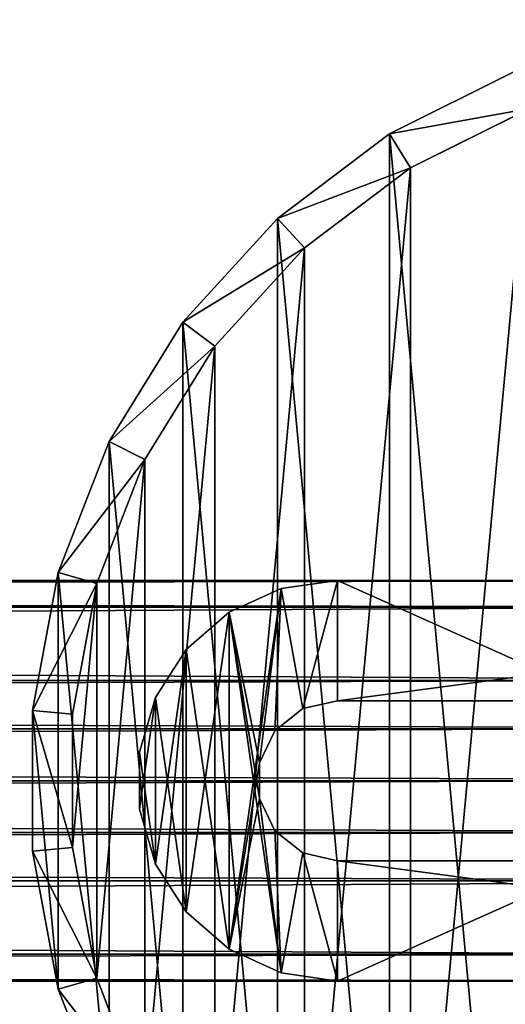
# Model space of a CAD drawing. Extents: x 1 to 133, y -12 to 0.
# Tile 250 of 256: x 130.982 to 131.589, y -6.24 to -5.011. Entities that reach past the tile are written whole.
import ezdxf

# ---------------------------------------------------------------- set-up
doc = ezdxf.new("R2010")
doc.units = 0
doc.header["$LTSCALE"] = 2.54
doc.layers.get('0').update_dxf_attribs({"color": 13, "linetype": 'CONTINUOUS'})

# ---------------------------------------------------------------- blocks, each defined once
blk = doc.blocks.new('SLING_IV_-_Z_O_ENIE16_06_B')
at = {"color": 0}
for p, q in [((131.6009, -5.075, 131.6951), (131.4439, -5.1531, 131.6951)), ((131.6009, -5.075, 131.6951), (131.4439, -5.1531, 131.6951)), ((131.4702, -5.1956, 129.2951), (131.6189, -5.1216, 129.2951)), ((131.4702, -5.1956, 129.2951), (131.6189, -5.1216, 129.2951)), ((131.4439, -5.1531, 131.6951), (131.304, -5.2588, 131.6951)), ((131.4439, -5.1531, 131.6951), (131.304, -5.2588, 131.6951)), ((131.4702, -5.1956, 129.2951), (131.4439, -5.1531, 131.6951)), ((131.4702, -5.1956, 129.2951), (131.4439, -5.1531, 131.6951)), ((131.3377, -5.2957, 129.2951), (131.4702, -5.1956, 129.2951)), ((131.3377, -5.2957, 129.2951), (131.4702, -5.1956, 129.2951)), ((131.304, -5.2588, 131.6951), (131.1859, -5.3883, 131.6951)), ((131.304, -5.2588, 131.6951), (131.1859, -5.3883, 131.6951)), ((131.3377, -5.2957, 129.2951), (131.304, -5.2588, 131.6951)), ((131.3377, -5.2957, 129.2951), (131.304, -5.2588, 131.6951)), ((131.2258, -5.4184, 129.2951), (131.3377, -5.2957, 129.2951)), ((131.2258, -5.4184, 129.2951), (131.3377, -5.2957, 129.2951)), ((131.1859, -5.3883, 131.6951), (131.0936, -5.5374, 131.6951)), ((131.1859, -5.3883, 131.6951), (131.0936, -5.5374, 131.6951)), ((131.2258, -5.4184, 129.2951), (131.1859, -5.3883, 131.6951)), ((131.2258, -5.4184, 129.2951), (131.1859, -5.3883, 131.6951)), ((131.1384, -5.5597, 129.2951), (131.2258, -5.4184, 129.2951)), ((131.1384, -5.5597, 129.2951), (131.2258, -5.4184, 129.2951)), ((131.0936, -5.5374, 131.6951), (131.0303, -5.7008, 131.6951)), ((131.0936, -5.5374, 131.6951), (131.0303, -5.7008, 131.6951)), ((131.1384, -5.5597, 129.2951), (131.0936, -5.5374, 131.6951)), ((131.1384, -5.5597, 129.2951), (131.0936, -5.5374, 131.6951)), ((131.0784, -5.7145, 129.2951), (131.1384, -5.5597, 129.2951)), ((131.0784, -5.7145, 129.2951), (131.1384, -5.5597, 129.2951)), ((131.0303, -5.7008, 131.6951), (130.9981, -5.8732, 131.6951)), ((131.0303, -5.7008, 131.6951), (130.9981, -5.8732, 131.6951)), ((131.0784, -5.7145, 129.2951), (131.0303, -5.7008, 131.6951)), ((131.0784, -5.7145, 129.2951), (131.0303, -5.7008, 131.6951)), ((115.9109, -5.7108, 14.7056), (131.944, -5.7108, 129.2386)), ((115.9109, -5.7108, 14.7056), (131.944, -5.7108, 129.2386)), ((131.0479, -5.8778, 129.2951), (131.0784, -5.7145, 129.2951)), ((131.0479, -5.8778, 129.2951), (131.0784, -5.7145, 129.2951)), ((131.3085, -5.7209, 130.7398), (131.379, -5.7108, 130.7398)), ((131.379, -5.7108, 130.3599), (131.3085, -5.7209, 130.3599)), ((131.379, -5.7108, 130.3599), (131.3085, -5.7209, 130.3599)), ((131.3085, -5.7209, 130.7398), (131.379, -5.7108, 130.7398)), ((131.379, -5.7108, 130.7398), (131.379, -5.7108, 130.3599)), ((132.509, -5.7108, 130.3599), (131.379, -5.7108, 130.3599)), ((131.379, -5.7108, 130.7398), (131.379, -5.7108, 130.3599)), ((131.379, -5.7108, 130.7398), (132.509, -5.7108, 130.7398)), ((132.509, -5.7108, 130.3599), (131.379, -5.7108, 130.3599)), ((131.379, -5.7108, 130.7398), (132.509, -5.7108, 130.7398)), ((131.2438, -5.7505, 130.7398), (131.3085, -5.7209, 130.7398)), ((131.3085, -5.7209, 130.3599), (131.2438, -5.7505, 130.3599)), ((131.3085, -5.7209, 130.3599), (131.2438, -5.7505, 130.3599)), ((131.2438, -5.7505, 130.7398), (131.3085, -5.7209, 130.7398)), ((131.3085, -5.7209, 130.7398), (131.3085, -5.7209, 130.3599)), ((131.3085, -5.7209, 130.7398), (131.3085, -5.7209, 130.3599)), ((115.7859, -5.7443, 14.7143), (131.819, -5.7443, 129.2473)), ((115.7859, -5.7443, 14.7143), (131.819, -5.7443, 129.2473)), ((116.0359, -5.7443, 14.6969), (132.069, -5.7443, 129.2299)), ((116.0359, -5.7443, 14.6969), (132.069, -5.7443, 129.2299)), ((131.19, -5.7971, 130.7398), (131.2438, -5.7505, 130.7398)), ((131.2438, -5.7505, 130.3599), (131.19, -5.7971, 130.3599)), ((131.2438, -5.7505, 130.3599), (131.19, -5.7971, 130.3599)), ((131.19, -5.7971, 130.7398), (131.2438, -5.7505, 130.7398)), ((131.2438, -5.7505, 130.7398), (131.2438, -5.7505, 130.3599)), ((131.2438, -5.7505, 130.7398), (131.2438, -5.7505, 130.3599)), ((131.1516, -5.857, 130.7398), (131.19, -5.7971, 130.7398)), ((131.19, -5.7971, 130.3599), (131.1516, -5.857, 130.3599)), ((131.19, -5.7971, 130.3599), (131.1516, -5.857, 130.3599)), ((131.1516, -5.857, 130.7398), (131.19, -5.7971, 130.7398)), ((131.19, -5.7971, 130.7398), (131.19, -5.7971, 130.3599)), ((131.19, -5.7971, 130.7398), (131.19, -5.7971, 130.3599)), ((115.6944, -5.8358, 14.7207), (131.7275, -5.8358, 129.2537)), ((115.6944, -5.8358, 14.7207), (131.7275, -5.8358, 129.2537)), ((116.1275, -5.8358, 14.6906), (132.1605, -5.8358, 129.2235)), ((116.1275, -5.8358, 14.6906), (132.1605, -5.8358, 129.2235)), ((131.1315, -5.9252, 130.7398), (131.1516, -5.857, 130.7398)), ((131.1516, -5.857, 130.3599), (131.1315, -5.9252, 130.3599)), ((131.1516, -5.857, 130.3599), (131.1315, -5.9252, 130.3599)), ((131.1315, -5.9252, 130.7398), (131.1516, -5.857, 130.7398)), ((131.1516, -5.857, 130.7398), (131.1516, -5.857, 130.3599)), ((131.1516, -5.857, 130.7398), (131.1516, -5.857, 130.3599)), ((131.379, -5.8608, 130.3599), (131.3356, -5.8707, 130.3599)), ((131.3356, -5.8707, 130.7398), (131.379, -5.8608, 130.7398)), ((131.3356, -5.8707, 130.7398), (131.379, -5.8608, 130.7398)), ((131.379, -5.8608, 130.3599), (131.3356, -5.8707, 130.3599)), ((131.7148, -5.8608, 130.7398), (131.379, -5.8608, 130.7398)), ((131.379, -5.8608, 130.7398), (131.379, -5.8608, 130.3599)), ((131.379, -5.8608, 130.3599), (131.7148, -5.8608, 130.3599)), ((131.379, -5.8608, 130.3599), (131.7148, -5.8608, 130.3599)), ((131.7148, -5.8608, 130.7398), (131.379, -5.8608, 130.7398)), ((131.379, -5.8608, 130.7398), (131.379, -5.8608, 130.3599)), ((130.9981, -5.8732, 131.6951), (130.9981, -6.0485, 131.6951)), ((131.0479, -5.8778, 129.2951), (130.9981, -5.8732, 131.6951)), ((130.9981, -5.8732, 131.6951), (130.9981, -6.0485, 131.6951)), ((131.0479, -5.8778, 129.2951), (130.9981, -5.8732, 131.6951)), ((131.3356, -5.8707, 130.3599), (131.3008, -5.8985, 130.3599)), ((131.3008, -5.8985, 130.7398), (131.3356, -5.8707, 130.7398)), ((131.3008, -5.8985, 130.7398), (131.3356, -5.8707, 130.7398)), ((131.3356, -5.8707, 130.3599), (131.3008, -5.8985, 130.3599)), ((131.3356, -5.8707, 130.7398), (131.3356, -5.8707, 130.3599)), ((131.3356, -5.8707, 130.7398), (131.3356, -5.8707, 130.3599)), ((131.0479, -6.0439, 129.2951), (131.0479, -5.8778, 129.2951)), ((131.0479, -6.0439, 129.2951), (131.0479, -5.8778, 129.2951)), ((115.6695, -5.8961, 14.7225), (131.7026, -5.8961, 129.2554)), ((115.6695, -5.8961, 14.7225), (131.7026, -5.8961, 129.2554)), ((116.1524, -5.8961, 14.6888), (132.1855, -5.8961, 129.2218)), ((116.1524, -5.8961, 14.6888), (132.1855, -5.8961, 129.2218)), ((131.3008, -5.8985, 130.3599), (131.2815, -5.9386, 130.3599)), ((131.2815, -5.9386, 130.7398), (131.3008, -5.8985, 130.7398)), ((131.2815, -5.9386, 130.7398), (131.3008, -5.8985, 130.7398)), ((131.3008, -5.8985, 130.3599), (131.2815, -5.9386, 130.3599)), ((131.3008, -5.8985, 130.7398), (131.3008, -5.8985, 130.3599)), ((131.3008, -5.8985, 130.7398), (131.3008, -5.8985, 130.3599)), ((131.1315, -5.9964, 130.7398), (131.1315, -5.9252, 130.7398)), ((131.1315, -5.9252, 130.7398), (131.1315, -5.9252, 130.3599)), ((131.1315, -5.9252, 130.3599), (131.1315, -5.9964, 130.3599)), ((131.1315, -5.9252, 130.7398), (131.1315, -5.9252, 130.3599)), ((131.1315, -5.9252, 130.3599), (131.1315, -5.9964, 130.3599)), ((131.1315, -5.9964, 130.7398), (131.1315, -5.9252, 130.7398)), ((131.2815, -5.9386, 130.3599), (131.2815, -5.9831, 130.3599)), ((131.2815, -5.9831, 130.7398), (131.2815, -5.9386, 130.7398)), ((131.2815, -5.9386, 130.7398), (131.2815, -5.9386, 130.3599)), ((131.2815, -5.9386, 130.7398), (131.2815, -5.9386, 130.3599)), ((131.2815, -5.9831, 130.7398), (131.2815, -5.9386, 130.7398)), ((131.2815, -5.9386, 130.3599), (131.2815, -5.9831, 130.3599)), ((115.6609, -5.9608, 14.723), (131.694, -5.9608, 129.256)), ((115.6609, -5.9608, 14.723), (131.694, -5.9608, 129.256)), ((116.1609, -5.9608, 14.6882), (132.194, -5.9608, 129.2212)), ((116.1609, -5.9608, 14.6882), (132.194, -5.9608, 129.2212)), ((131.2815, -5.9831, 130.3599), (131.3008, -6.0232, 130.3599)), ((131.3008, -6.0232, 130.7398), (131.2815, -5.9831, 130.7398)), ((131.2815, -5.9831, 130.7398), (131.2815, -5.9831, 130.3599)), ((131.2815, -5.9831, 130.7398), (131.2815, -5.9831, 130.3599)), ((131.3008, -6.0232, 130.7398), (131.2815, -5.9831, 130.7398)), ((131.2815, -5.9831, 130.3599), (131.3008, -6.0232, 130.3599)), ((131.1516, -6.0647, 130.7398), (131.1315, -5.9964, 130.7398)), ((131.1315, -5.9964, 130.7398), (131.1315, -5.9964, 130.3599)), ((131.1315, -5.9964, 130.3599), (131.1516, -6.0647, 130.3599)), ((131.1315, -5.9964, 130.7398), (131.1315, -5.9964, 130.3599)), ((131.1315, -5.9964, 130.3599), (131.1516, -6.0647, 130.3599)), ((131.1516, -6.0647, 130.7398), (131.1315, -5.9964, 130.7398)), ((115.6695, -6.0255, 14.7225), (131.7026, -6.0255, 129.2554)), ((115.6695, -6.0255, 14.7225), (131.7026, -6.0255, 129.2554)), ((116.1524, -6.0255, 14.6888), (132.1855, -6.0255, 129.2218)), ((116.1524, -6.0255, 14.6888), (132.1855, -6.0255, 129.2218)), ((131.3008, -6.0232, 130.3599), (131.3356, -6.0509, 130.3599)), ((131.3356, -6.0509, 130.7398), (131.3008, -6.0232, 130.7398)), ((131.3008, -6.0232, 130.7398), (131.3008, -6.0232, 130.3599)), ((131.3008, -6.0232, 130.7398), (131.3008, -6.0232, 130.3599)), ((131.3356, -6.0509, 130.7398), (131.3008, -6.0232, 130.7398)), ((131.3008, -6.0232, 130.3599), (131.3356, -6.0509, 130.3599)), ((131.0479, -6.0439, 129.2951), (130.9981, -6.0485, 131.6951)), ((131.0479, -6.0439, 129.2951), (130.9981, -6.0485, 131.6951)), ((131.0784, -6.2071, 129.2951), (131.0479, -6.0439, 129.2951)), ((131.0784, -6.2071, 129.2951), (131.0479, -6.0439, 129.2951)), ((130.9981, -6.0485, 131.6951), (131.0303, -6.2208, 131.6951)), ((130.9981, -6.0485, 131.6951), (131.0303, -6.2208, 131.6951)), ((131.3356, -6.0509, 130.3599), (131.379, -6.0608, 130.3599)), ((131.379, -6.0608, 130.7398), (131.3356, -6.0509, 130.7398)), ((131.3356, -6.0509, 130.7398), (131.3356, -6.0509, 130.3599)), ((131.3356, -6.0509, 130.7398), (131.3356, -6.0509, 130.3599)), ((131.379, -6.0608, 130.7398), (131.3356, -6.0509, 130.7398)), ((131.3356, -6.0509, 130.3599), (131.379, -6.0608, 130.3599)), ((131.19, -6.1245, 130.7398), (131.1516, -6.0647, 130.7398)), ((131.1516, -6.0647, 130.7398), (131.1516, -6.0647, 130.3599)), ((131.1516, -6.0647, 130.3599), (131.19, -6.1245, 130.3599)), ((131.1516, -6.0647, 130.7398), (131.1516, -6.0647, 130.3599)), ((131.1516, -6.0647, 130.3599), (131.19, -6.1245, 130.3599)), ((131.19, -6.1245, 130.7398), (131.1516, -6.0647, 130.7398)), ((131.7148, -6.0608, 130.3599), (131.379, -6.0608, 130.3599)), ((131.379, -6.0608, 130.3599), (131.379, -6.0608, 130.7398)), ((131.379, -6.0608, 130.7398), (131.7148, -6.0608, 130.7398)), ((131.7148, -6.0608, 130.3599), (131.379, -6.0608, 130.3599)), ((131.379, -6.0608, 130.7398), (131.7148, -6.0608, 130.7398)), ((131.379, -6.0608, 130.3599), (131.379, -6.0608, 130.7398)), ((115.6944, -6.0858, 14.7207), (131.7275, -6.0858, 129.2537)), ((115.6944, -6.0858, 14.7207), (131.7275, -6.0858, 129.2537)), ((116.1275, -6.0858, 14.6906), (132.1605, -6.0858, 129.2235)), ((116.1275, -6.0858, 14.6906), (132.1605, -6.0858, 129.2235)), ((131.2438, -6.1711, 130.7398), (131.19, -6.1245, 130.7398)), ((131.19, -6.1245, 130.7398), (131.19, -6.1245, 130.3599)), ((131.19, -6.1245, 130.3599), (131.2438, -6.1711, 130.3599)), ((131.19, -6.1245, 130.7398), (131.19, -6.1245, 130.3599)), ((131.19, -6.1245, 130.3599), (131.2438, -6.1711, 130.3599)), ((131.2438, -6.1711, 130.7398), (131.19, -6.1245, 130.7398)), ((115.7859, -6.1773, 14.7143), (131.819, -6.1773, 129.2473)), ((115.7859, -6.1773, 14.7143), (131.819, -6.1773, 129.2473)), ((116.0359, -6.1773, 14.6969), (132.069, -6.1773, 129.2299)), ((116.0359, -6.1773, 14.6969), (132.069, -6.1773, 129.2299)), ((131.3085, -6.2007, 130.7398), (131.2438, -6.1711, 130.7398)), ((131.2438, -6.1711, 130.7398), (131.2438, -6.1711, 130.3599)), ((131.2438, -6.1711, 130.3599), (131.3085, -6.2007, 130.3599)), ((131.2438, -6.1711, 130.7398), (131.2438, -6.1711, 130.3599)), ((131.2438, -6.1711, 130.3599), (131.3085, -6.2007, 130.3599)), ((131.3085, -6.2007, 130.7398), (131.2438, -6.1711, 130.7398)), ((131.379, -6.2108, 130.7398), (131.3085, -6.2007, 130.7398)), ((131.3085, -6.2007, 130.7398), (131.3085, -6.2007, 130.3599)), ((131.3085, -6.2007, 130.3599), (131.379, -6.2108, 130.3599)), ((131.3085, -6.2007, 130.7398), (131.3085, -6.2007, 130.3599)), ((131.3085, -6.2007, 130.3599), (131.379, -6.2108, 130.3599)), ((131.379, -6.2108, 130.7398), (131.3085, -6.2007, 130.7398)), ((115.9109, -6.2108, 14.7056), (131.944, -6.2108, 129.2386)), ((115.9109, -6.2108, 14.7056), (131.944, -6.2108, 129.2386)), ((131.0784, -6.2071, 129.2951), (131.0303, -6.2208, 131.6951)), ((131.0784, -6.2071, 129.2951), (131.0303, -6.2208, 131.6951)), ((131.1384, -6.362, 129.2951), (131.0784, -6.2071, 129.2951)), ((131.1384, -6.362, 129.2951), (131.0784, -6.2071, 129.2951)), ((131.379, -6.2108, 130.3599), (131.379, -6.2108, 130.7398)), ((131.379, -6.2108, 130.3599), (132.509, -6.2108, 130.3599)), ((132.509, -6.2108, 130.7398), (131.379, -6.2108, 130.7398)), ((131.379, -6.2108, 130.3599), (131.379, -6.2108, 130.7398)), ((131.379, -6.2108, 130.3599), (132.509, -6.2108, 130.3599)), ((132.509, -6.2108, 130.7398), (131.379, -6.2108, 130.7398)), ((131.0303, -6.2208, 131.6951), (131.0936, -6.3843, 131.6951)), ((131.0303, -6.2208, 131.6951), (131.0936, -6.3843, 131.6951))]:
    blk.add_line(p, q, dxfattribs=at)
mesh = blk.add_polyface(dxfattribs=at)
corners = [(131.0303, -6.2208, 131.6951), (130.9981, -5.8732, 131.6951), (130.9981, -6.0485, 131.6951), (131.0303, -5.7008, 131.6951), (131.0936, -6.3843, 131.6951), (131.0936, -5.5374, 131.6951), (131.1859, -6.5333, 131.6951), (131.1859, -5.3883, 131.6951), (131.304, -6.6629, 131.6951), (131.304, -5.2588, 131.6951), (131.4439, -6.7685, 131.6951), (131.4439, -5.1531, 131.6951), (131.6009, -6.8467, 131.6951), (131.6009, -5.075, 131.6951), (131.7695, -6.8946, 131.6951), (131.7695, -5.027, 131.6951), (131.944, -6.9108, 131.6951), (131.944, -5.0108, 131.6951), (132.1186, -6.8946, 131.6951), (132.1186, -5.027, 131.6951), (132.2872, -6.8467, 131.6951), (132.2872, -5.075, 131.6951), (132.4441, -6.7685, 131.6951), (132.4441, -5.1531, 131.6951), (132.584, -6.6629, 131.6951), (132.584, -5.2588, 131.6951), (132.7021, -6.5333, 131.6951), (132.7021, -5.3883, 131.6951), (132.7944, -6.3843, 131.6951), (132.7944, -5.5374, 131.6951), (132.8578, -6.2208, 131.6951), (132.8578, -5.7008, 131.6951), (132.89, -6.0485, 131.6951), (132.89, -5.8732, 131.6951)]
mesh.append_faces([[corners[k] for k in face] for face in [(0, 1, 2), (31, 32, 33)]], dxfattribs={"vtx0": -1, "color": 0})
mesh.append_faces([[corners[k] for k in face] for face in [(1, 0, 3), (3, 4, 5), (5, 6, 7), (7, 8, 9), (9, 10, 11), (11, 12, 13), (13, 14, 15), (15, 16, 17), (17, 18, 19), (19, 20, 21), (21, 22, 23), (23, 24, 25), (25, 26, 27), (27, 28, 29), (29, 30, 31)]], dxfattribs={"vtx0": -1, "vtx1": -1, "color": 0})
mesh.append_faces([[corners[k] for k in face] for face in [(3, 0, 4), (5, 4, 6), (7, 6, 8), (9, 8, 10), (11, 10, 12), (13, 12, 14), (15, 14, 16), (17, 16, 18), (19, 18, 20), (21, 20, 22), (23, 22, 24), (25, 24, 26), (27, 26, 28), (29, 28, 30), (31, 30, 32)]], dxfattribs={"vtx0": -1, "vtx2": -1, "color": 0})
mesh = blk.add_polyface(dxfattribs=at)
corners = [(131.0784, -5.7145, 129.2951), (131.0479, -6.0439, 129.2951), (131.0479, -5.8778, 129.2951), (131.0784, -6.2071, 129.2951), (131.1384, -5.5597, 129.2951), (131.1384, -6.362, 129.2951), (131.2258, -5.4184, 129.2951), (131.2258, -6.5032, 129.2951), (131.3377, -5.2957, 129.2951), (131.3377, -6.6259, 129.2951), (131.4702, -5.1956, 129.2951), (131.4702, -6.726, 129.2951), (131.6189, -5.1216, 129.2951), (131.6189, -6.8, 129.2951), (131.7786, -5.0761, 129.2951), (131.7786, -6.8455, 129.2951), (131.944, -5.0608, 129.2951), (131.944, -6.8608, 129.2951), (132.1094, -5.0761, 129.2951), (132.1094, -6.8455, 129.2951), (132.2692, -5.1216, 129.2951), (132.2692, -6.8, 129.2951), (132.4178, -5.1956, 129.2951), (132.4178, -6.726, 129.2951), (132.5504, -5.2957, 129.2951), (132.5504, -6.6259, 129.2951), (132.6622, -5.4184, 129.2951), (132.6622, -6.5032, 129.2951), (132.7497, -5.5597, 129.2951), (132.7497, -6.362, 129.2951), (132.8097, -5.7145, 129.2951), (132.8097, -6.2071, 129.2951), (132.8402, -5.8778, 129.2951), (132.8402, -6.0439, 129.2951)]
mesh.append_faces([[corners[k] for k in face] for face in [(0, 1, 2), (31, 32, 33)]], dxfattribs={"vtx0": -1, "color": 0})
mesh.append_faces([[corners[k] for k in face] for face in [(1, 0, 3), (3, 4, 5), (5, 6, 7), (7, 8, 9), (9, 10, 11), (11, 12, 13), (13, 14, 15), (15, 16, 17), (17, 18, 19), (19, 20, 21), (21, 22, 23), (23, 24, 25), (25, 26, 27), (27, 28, 29), (29, 30, 31)]], dxfattribs={"vtx0": -1, "vtx1": -1, "color": 0})
mesh.append_faces([[corners[k] for k in face] for face in [(3, 0, 4), (5, 4, 6), (7, 6, 8), (9, 8, 10), (11, 10, 12), (13, 12, 14), (15, 14, 16), (17, 16, 18), (19, 18, 20), (21, 20, 22), (23, 22, 24), (25, 24, 26), (27, 26, 28), (29, 28, 30), (31, 30, 32)]], dxfattribs={"vtx0": -1, "vtx2": -1, "color": 0})
mesh = blk.add_polyface(dxfattribs=at)
corners = [(131.4439, -5.1531, 131.6951), (131.6189, -5.1216, 129.2951), (131.4702, -5.1956, 129.2951), (131.6009, -5.075, 131.6951)]
mesh.append_faces([[corners[k] for k in face] for face in [(0, 1, 2), (1, 0, 3)]], dxfattribs={"vtx0": -1, "color": 0})
mesh = blk.add_polyface(dxfattribs=at)
corners = [(131.304, -5.2588, 131.6951), (131.4702, -5.1956, 129.2951), (131.3377, -5.2957, 129.2951), (131.4439, -5.1531, 131.6951)]
mesh.append_faces([[corners[k] for k in face] for face in [(0, 1, 2), (1, 0, 3)]], dxfattribs={"vtx0": -1, "color": 0})
mesh = blk.add_polyface(dxfattribs=at)
corners = [(131.1859, -5.3883, 131.6951), (131.3377, -5.2957, 129.2951), (131.2258, -5.4184, 129.2951), (131.304, -5.2588, 131.6951)]
mesh.append_faces([[corners[k] for k in face] for face in [(0, 1, 2), (1, 0, 3)]], dxfattribs={"vtx0": -1, "color": 0})
mesh = blk.add_polyface(dxfattribs=at)
corners = [(131.0936, -5.5374, 131.6951), (131.2258, -5.4184, 129.2951), (131.1384, -5.5597, 129.2951), (131.1859, -5.3883, 131.6951)]
mesh.append_faces([[corners[k] for k in face] for face in [(0, 1, 2), (1, 0, 3)]], dxfattribs={"vtx0": -1, "color": 0})
mesh = blk.add_polyface(dxfattribs=at)
corners = [(131.0303, -5.7008, 131.6951), (131.1384, -5.5597, 129.2951), (131.0784, -5.7145, 129.2951), (131.0936, -5.5374, 131.6951)]
mesh.append_faces([[corners[k] for k in face] for face in [(0, 1, 2), (1, 0, 3)]], dxfattribs={"vtx0": -1, "color": 0})
mesh = blk.add_polyface(dxfattribs=at)
corners = [(130.9981, -5.8732, 131.6951), (131.0784, -5.7145, 129.2951), (131.0479, -5.8778, 129.2951), (131.0303, -5.7008, 131.6951)]
mesh.append_faces([[corners[k] for k in face] for face in [(0, 1, 2), (1, 0, 3)]], dxfattribs={"vtx0": -1, "color": 0})
mesh = blk.add_polyface(dxfattribs=at)
corners = [(115.7859, -5.7443, 14.7143), (131.944, -5.7108, 129.2386), (115.9109, -5.7108, 14.7056), (131.819, -5.7443, 129.2473)]
mesh.append_faces([[corners[k] for k in face] for face in [(0, 1, 2), (1, 0, 3)]], dxfattribs={"vtx0": -1, "color": 0})
mesh = blk.add_polyface(dxfattribs=at)
corners = [(115.9109, -5.7108, 14.7056), (132.069, -5.7443, 129.2299), (116.0359, -5.7443, 14.6969), (131.944, -5.7108, 129.2386)]
mesh.append_faces([[corners[k] for k in face] for face in [(0, 1, 2), (1, 0, 3)]], dxfattribs={"vtx0": -1, "color": 0})
mesh = blk.add_polyface(dxfattribs=at)
corners = [(131.1516, -5.857, 130.3599), (131.1315, -5.9964, 130.3599), (131.1315, -5.9252, 130.3599), (131.1516, -6.0647, 130.3599), (131.19, -5.7971, 130.3599), (131.19, -6.1245, 130.3599), (131.2438, -5.7505, 130.3599), (131.2438, -6.1711, 130.3599), (131.3085, -5.7209, 130.3599), (131.2815, -5.9386, 130.3599), (131.3008, -5.8985, 130.3599), (131.3356, -5.8707, 130.3599), (131.379, -5.7108, 130.3599), (131.379, -5.8608, 130.3599), (132.509, -5.7108, 130.3599), (131.7148, -5.8608, 130.3599), (132.1731, -5.8608, 130.3599), (132.509, -5.8608, 130.3599), (132.5794, -5.7209, 130.3599), (132.5524, -5.8707, 130.3599), (132.5871, -5.8985, 130.3599), (132.6441, -5.7505, 130.3599), (132.6065, -5.9386, 130.3599), (132.6065, -5.9831, 130.3599), (131.2815, -5.9831, 130.3599), (131.3085, -6.2007, 130.3599), (131.3008, -6.0232, 130.3599), (131.3356, -6.0509, 130.3599), (131.379, -6.2108, 130.3599), (131.379, -6.0608, 130.3599), (131.7148, -6.0608, 130.3599), (132.509, -6.2108, 130.3599), (132.1731, -6.0608, 130.3599), (132.509, -6.0608, 130.3599), (132.5524, -6.0509, 130.3599), (132.5794, -6.2007, 130.3599), (132.5871, -6.0232, 130.3599), (132.6441, -6.1711, 130.3599), (132.6979, -5.7971, 130.3599), (132.6979, -6.1245, 130.3599), (132.7364, -5.857, 130.3599), (132.7364, -6.0647, 130.3599), (132.7564, -5.9252, 130.3599), (132.7564, -5.9964, 130.3599)]
mesh.append_faces([[corners[k] for k in face] for face in [(0, 1, 2), (41, 42, 43)]], dxfattribs={"vtx0": -1, "color": 0})
mesh.append_faces([[corners[k] for k in face] for face in [(1, 0, 3), (3, 4, 5), (5, 6, 7), (9, 8, 10), (10, 8, 11), (11, 12, 13), (13, 14, 15), (15, 14, 16), (16, 14, 17), (17, 18, 19), (19, 18, 20), (20, 21, 22), (22, 21, 23), (7, 24, 25), (24, 7, 9), (25, 27, 28), (28, 30, 31), (31, 34, 35), (35, 36, 37), (37, 38, 39), (39, 40, 41)]], dxfattribs={"vtx0": -1, "vtx1": -1, "color": 0})
mesh.append_faces([[corners[k] for k in face] for face in [(7, 8, 9), (37, 23, 21)]], dxfattribs={"vtx0": -1, "vtx1": -1, "vtx2": -1, "color": 0})
mesh.append_faces([[corners[k] for k in face] for face in [(3, 0, 4), (5, 4, 6), (7, 6, 8), (11, 8, 12), (13, 12, 14), (17, 14, 18), (20, 18, 21), (25, 24, 26), (25, 26, 27), (28, 27, 29), (28, 29, 30), (31, 30, 32), (31, 32, 33), (31, 33, 34), (35, 34, 36), (37, 36, 23), (37, 21, 38), (39, 38, 40), (41, 40, 42)]], dxfattribs={"vtx0": -1, "vtx2": -1, "color": 0})
mesh = blk.add_polyface(dxfattribs=at)
corners = [(131.1516, -6.0647, 130.7398), (131.1315, -5.9252, 130.7398), (131.1315, -5.9964, 130.7398), (131.1516, -5.857, 130.7398), (131.19, -6.1245, 130.7398), (131.19, -5.7971, 130.7398), (131.2438, -6.1711, 130.7398), (131.2438, -5.7505, 130.7398), (131.3085, -6.2007, 130.7398), (131.2815, -5.9831, 130.7398), (131.3008, -6.0232, 130.7398), (131.3356, -6.0509, 130.7398), (131.379, -6.2108, 130.7398), (131.379, -6.0608, 130.7398), (132.509, -6.2108, 130.7398), (131.7148, -6.0608, 130.7398), (132.1731, -6.0608, 130.7398), (132.509, -6.0608, 130.7398), (132.5794, -6.2007, 130.7398), (132.5524, -6.0509, 130.7398), (132.5871, -6.0232, 130.7398), (132.6441, -6.1711, 130.7398), (132.6065, -5.9831, 130.7398), (132.6065, -5.9386, 130.7398), (131.2815, -5.9386, 130.7398), (131.3085, -5.7209, 130.7398), (131.3008, -5.8985, 130.7398), (131.3356, -5.8707, 130.7398), (131.379, -5.7108, 130.7398), (131.379, -5.8608, 130.7398), (131.7148, -5.8608, 130.7398), (132.509, -5.7108, 130.7398), (132.1731, -5.8608, 130.7398), (132.509, -5.8608, 130.7398), (132.5524, -5.8707, 130.7398), (132.5794, -5.7209, 130.7398), (132.5871, -5.8985, 130.7398), (132.6441, -5.7505, 130.7398), (132.6979, -6.1245, 130.7398), (132.6979, -5.7971, 130.7398), (132.7364, -6.0647, 130.7398), (132.7364, -5.857, 130.7398), (132.7564, -5.9964, 130.7398), (132.7564, -5.9252, 130.7398)]
mesh.append_faces([[corners[k] for k in face] for face in [(0, 1, 2), (41, 42, 43)]], dxfattribs={"vtx0": -1, "color": 0})
mesh.append_faces([[corners[k] for k in face] for face in [(1, 0, 3), (3, 4, 5), (5, 6, 7), (9, 8, 10), (10, 8, 11), (11, 12, 13), (13, 14, 15), (15, 14, 16), (16, 14, 17), (17, 18, 19), (19, 18, 20), (20, 21, 22), (22, 21, 23), (7, 24, 25), (24, 7, 9), (25, 27, 28), (28, 30, 31), (31, 34, 35), (35, 36, 37), (37, 38, 39), (39, 40, 41)]], dxfattribs={"vtx0": -1, "vtx1": -1, "color": 0})
mesh.append_faces([[corners[k] for k in face] for face in [(7, 8, 9), (37, 23, 21)]], dxfattribs={"vtx0": -1, "vtx1": -1, "vtx2": -1, "color": 0})
mesh.append_faces([[corners[k] for k in face] for face in [(3, 0, 4), (5, 4, 6), (7, 6, 8), (11, 8, 12), (13, 12, 14), (17, 14, 18), (20, 18, 21), (25, 24, 26), (25, 26, 27), (28, 27, 29), (28, 29, 30), (31, 30, 32), (31, 32, 33), (31, 33, 34), (35, 34, 36), (37, 36, 23), (37, 21, 38), (39, 38, 40), (41, 40, 42)]], dxfattribs={"vtx0": -1, "vtx2": -1, "color": 0})
mesh = blk.add_polyface(dxfattribs=at)
corners = [(131.3085, -5.7209, 130.7398), (131.379, -5.7108, 130.3599), (131.3085, -5.7209, 130.3599), (131.379, -5.7108, 130.7398)]
mesh.append_faces([[corners[k] for k in face] for face in [(0, 1, 2), (1, 0, 3)]], dxfattribs={"vtx0": -1, "color": 0})
mesh = blk.add_polyface(dxfattribs=at)
corners = [(131.379, -5.7108, 130.7398), (132.509, -5.7108, 130.3599), (131.379, -5.7108, 130.3599), (132.509, -5.7108, 130.7398)]
mesh.append_faces([[corners[k] for k in face] for face in [(0, 1, 2), (1, 0, 3)]], dxfattribs={"vtx0": -1, "color": 0})
mesh = blk.add_polyface(dxfattribs=at)
corners = [(131.2438, -5.7505, 130.7398), (131.3085, -5.7209, 130.3599), (131.2438, -5.7505, 130.3599), (131.3085, -5.7209, 130.7398)]
mesh.append_faces([[corners[k] for k in face] for face in [(0, 1, 2), (1, 0, 3)]], dxfattribs={"vtx0": -1, "color": 0})
mesh = blk.add_polyface(dxfattribs=at)
corners = [(115.6944, -5.8358, 14.7207), (131.819, -5.7443, 129.2473), (115.7859, -5.7443, 14.7143), (131.7275, -5.8358, 129.2537)]
mesh.append_faces([[corners[k] for k in face] for face in [(0, 1, 2), (1, 0, 3)]], dxfattribs={"vtx0": -1, "color": 0})
mesh = blk.add_polyface(dxfattribs=at)
corners = [(116.0359, -5.7443, 14.6969), (132.1605, -5.8358, 129.2235), (116.1275, -5.8358, 14.6906), (132.069, -5.7443, 129.2299)]
mesh.append_faces([[corners[k] for k in face] for face in [(0, 1, 2), (1, 0, 3)]], dxfattribs={"vtx0": -1, "color": 0})
mesh = blk.add_polyface(dxfattribs=at)
corners = [(131.19, -5.7971, 130.7398), (131.2438, -5.7505, 130.3599), (131.19, -5.7971, 130.3599), (131.2438, -5.7505, 130.7398)]
mesh.append_faces([[corners[k] for k in face] for face in [(0, 1, 2), (1, 0, 3)]], dxfattribs={"vtx0": -1, "color": 0})
mesh = blk.add_polyface(dxfattribs=at)
corners = [(131.19, -5.7971, 130.7398), (131.1516, -5.857, 130.3599), (131.1516, -5.857, 130.7398), (131.19, -5.7971, 130.3599)]
mesh.append_faces([[corners[k] for k in face] for face in [(0, 1, 2), (1, 0, 3)]], dxfattribs={"vtx0": -1, "color": 0})
mesh = blk.add_polyface(dxfattribs=at)
corners = [(131.7275, -5.8358, 129.2537), (115.6695, -5.8961, 14.7225), (131.7026, -5.8961, 129.2554), (115.6944, -5.8358, 14.7207)]
mesh.append_faces([[corners[k] for k in face] for face in [(0, 1, 2), (1, 0, 3)]], dxfattribs={"vtx0": -1, "color": 0})
mesh = blk.add_polyface(dxfattribs=at)
corners = [(116.1275, -5.8358, 14.6906), (132.1855, -5.8961, 129.2218), (116.1524, -5.8961, 14.6888), (132.1605, -5.8358, 129.2235)]
mesh.append_faces([[corners[k] for k in face] for face in [(0, 1, 2), (1, 0, 3)]], dxfattribs={"vtx0": -1, "color": 0})
mesh = blk.add_polyface(dxfattribs=at)
corners = [(131.1516, -5.857, 130.7398), (131.1315, -5.9252, 130.3599), (131.1315, -5.9252, 130.7398), (131.1516, -5.857, 130.3599)]
mesh.append_faces([[corners[k] for k in face] for face in [(0, 1, 2), (1, 0, 3)]], dxfattribs={"vtx0": -1, "color": 0})
mesh = blk.add_polyface(dxfattribs=at)
corners = [(131.379, -5.8608, 130.7398), (131.3356, -5.8707, 130.3599), (131.379, -5.8608, 130.3599), (131.3356, -5.8707, 130.7398)]
mesh.append_faces([[corners[k] for k in face] for face in [(0, 1, 2), (1, 0, 3)]], dxfattribs={"vtx0": -1, "color": 0})
mesh = blk.add_polyface(dxfattribs=at)
corners = [(131.7148, -5.8608, 130.7398), (131.379, -5.8608, 130.3599), (131.7148, -5.8608, 130.3599), (131.379, -5.8608, 130.7398)]
mesh.append_faces([[corners[k] for k in face] for face in [(0, 1, 2), (1, 0, 3)]], dxfattribs={"vtx0": -1, "color": 0})
mesh = blk.add_polyface(dxfattribs=at)
corners = [(130.9981, -5.8732, 131.6951), (131.0479, -6.0439, 129.2951), (130.9981, -6.0485, 131.6951), (131.0479, -5.8778, 129.2951)]
mesh.append_faces([[corners[k] for k in face] for face in [(0, 1, 2), (1, 0, 3)]], dxfattribs={"vtx0": -1, "color": 0})
mesh = blk.add_polyface(dxfattribs=at)
corners = [(131.3356, -5.8707, 130.7398), (131.3008, -5.8985, 130.3599), (131.3356, -5.8707, 130.3599), (131.3008, -5.8985, 130.7398)]
mesh.append_faces([[corners[k] for k in face] for face in [(0, 1, 2), (1, 0, 3)]], dxfattribs={"vtx0": -1, "color": 0})
mesh = blk.add_polyface(dxfattribs=at)
corners = [(131.7026, -5.8961, 129.2554), (115.6609, -5.9608, 14.723), (131.694, -5.9608, 129.256), (115.6695, -5.8961, 14.7225)]
mesh.append_faces([[corners[k] for k in face] for face in [(0, 1, 2), (1, 0, 3)]], dxfattribs={"vtx0": -1, "color": 0})
mesh = blk.add_polyface(dxfattribs=at)
corners = [(116.1524, -5.8961, 14.6888), (132.194, -5.9608, 129.2212), (116.1609, -5.9608, 14.6882), (132.1855, -5.8961, 129.2218)]
mesh.append_faces([[corners[k] for k in face] for face in [(0, 1, 2), (1, 0, 3)]], dxfattribs={"vtx0": -1, "color": 0})
mesh = blk.add_polyface(dxfattribs=at)
corners = [(131.3008, -5.8985, 130.3599), (131.2815, -5.9386, 130.7398), (131.2815, -5.9386, 130.3599), (131.3008, -5.8985, 130.7398)]
mesh.append_faces([[corners[k] for k in face] for face in [(0, 1, 2), (1, 0, 3)]], dxfattribs={"vtx0": -1, "color": 0})
mesh = blk.add_polyface(dxfattribs=at)
corners = [(131.1315, -5.9252, 130.7398), (131.1315, -5.9964, 130.3599), (131.1315, -5.9964, 130.7398), (131.1315, -5.9252, 130.3599)]
mesh.append_faces([[corners[k] for k in face] for face in [(0, 1, 2), (1, 0, 3)]], dxfattribs={"vtx0": -1, "color": 0})
mesh = blk.add_polyface(dxfattribs=at)
corners = [(131.2815, -5.9386, 130.3599), (131.2815, -5.9831, 130.7398), (131.2815, -5.9831, 130.3599), (131.2815, -5.9386, 130.7398)]
mesh.append_faces([[corners[k] for k in face] for face in [(0, 1, 2), (1, 0, 3)]], dxfattribs={"vtx0": -1, "color": 0})
mesh = blk.add_polyface(dxfattribs=at)
corners = [(131.694, -5.9608, 129.256), (115.6695, -6.0255, 14.7225), (131.7026, -6.0255, 129.2554), (115.6609, -5.9608, 14.723)]
mesh.append_faces([[corners[k] for k in face] for face in [(0, 1, 2), (1, 0, 3)]], dxfattribs={"vtx0": -1, "color": 0})
mesh = blk.add_polyface(dxfattribs=at)
corners = [(116.1609, -5.9608, 14.6882), (132.1855, -6.0255, 129.2218), (116.1524, -6.0255, 14.6888), (132.194, -5.9608, 129.2212)]
mesh.append_faces([[corners[k] for k in face] for face in [(0, 1, 2), (1, 0, 3)]], dxfattribs={"vtx0": -1, "color": 0})
mesh = blk.add_polyface(dxfattribs=at)
corners = [(131.2815, -5.9831, 130.3599), (131.3008, -6.0232, 130.7398), (131.3008, -6.0232, 130.3599), (131.2815, -5.9831, 130.7398)]
mesh.append_faces([[corners[k] for k in face] for face in [(0, 1, 2), (1, 0, 3)]], dxfattribs={"vtx0": -1, "color": 0})
mesh = blk.add_polyface(dxfattribs=at)
corners = [(131.1315, -5.9964, 130.7398), (131.1516, -6.0647, 130.3599), (131.1516, -6.0647, 130.7398), (131.1315, -5.9964, 130.3599)]
mesh.append_faces([[corners[k] for k in face] for face in [(0, 1, 2), (1, 0, 3)]], dxfattribs={"vtx0": -1, "color": 0})
mesh = blk.add_polyface(dxfattribs=at)
corners = [(131.7026, -6.0255, 129.2554), (115.6944, -6.0858, 14.7207), (131.7275, -6.0858, 129.2537), (115.6695, -6.0255, 14.7225)]
mesh.append_faces([[corners[k] for k in face] for face in [(0, 1, 2), (1, 0, 3)]], dxfattribs={"vtx0": -1, "color": 0})
mesh = blk.add_polyface(dxfattribs=at)
corners = [(116.1524, -6.0255, 14.6888), (132.1605, -6.0858, 129.2235), (116.1275, -6.0858, 14.6906), (132.1855, -6.0255, 129.2218)]
mesh.append_faces([[corners[k] for k in face] for face in [(0, 1, 2), (1, 0, 3)]], dxfattribs={"vtx0": -1, "color": 0})
mesh = blk.add_polyface(dxfattribs=at)
corners = [(131.3008, -6.0232, 130.7398), (131.3356, -6.0509, 130.3599), (131.3008, -6.0232, 130.3599), (131.3356, -6.0509, 130.7398)]
mesh.append_faces([[corners[k] for k in face] for face in [(0, 1, 2), (1, 0, 3)]], dxfattribs={"vtx0": -1, "color": 0})
mesh = blk.add_polyface(dxfattribs=at)
corners = [(130.9981, -6.0485, 131.6951), (131.0784, -6.2071, 129.2951), (131.0303, -6.2208, 131.6951), (131.0479, -6.0439, 129.2951)]
mesh.append_faces([[corners[k] for k in face] for face in [(0, 1, 2), (1, 0, 3)]], dxfattribs={"vtx0": -1, "color": 0})
mesh = blk.add_polyface(dxfattribs=at)
corners = [(131.3356, -6.0509, 130.7398), (131.379, -6.0608, 130.3599), (131.3356, -6.0509, 130.3599), (131.379, -6.0608, 130.7398)]
mesh.append_faces([[corners[k] for k in face] for face in [(0, 1, 2), (1, 0, 3)]], dxfattribs={"vtx0": -1, "color": 0})
mesh = blk.add_polyface(dxfattribs=at)
corners = [(131.1516, -6.0647, 130.7398), (131.19, -6.1245, 130.3599), (131.19, -6.1245, 130.7398), (131.1516, -6.0647, 130.3599)]
mesh.append_faces([[corners[k] for k in face] for face in [(0, 1, 2), (1, 0, 3)]], dxfattribs={"vtx0": -1, "color": 0})
mesh = blk.add_polyface(dxfattribs=at)
corners = [(131.379, -6.0608, 130.7398), (131.7148, -6.0608, 130.3599), (131.379, -6.0608, 130.3599), (131.7148, -6.0608, 130.7398)]
mesh.append_faces([[corners[k] for k in face] for face in [(0, 1, 2), (1, 0, 3)]], dxfattribs={"vtx0": -1, "color": 0})
mesh = blk.add_polyface(dxfattribs=at)
corners = [(131.819, -6.1773, 129.2473), (115.6944, -6.0858, 14.7207), (115.7859, -6.1773, 14.7143), (131.7275, -6.0858, 129.2537)]
mesh.append_faces([[corners[k] for k in face] for face in [(0, 1, 2), (1, 0, 3)]], dxfattribs={"vtx0": -1, "color": 0})
mesh = blk.add_polyface(dxfattribs=at)
corners = [(132.1605, -6.0858, 129.2235), (116.0359, -6.1773, 14.6969), (116.1275, -6.0858, 14.6906), (132.069, -6.1773, 129.2299)]
mesh.append_faces([[corners[k] for k in face] for face in [(0, 1, 2), (1, 0, 3)]], dxfattribs={"vtx0": -1, "color": 0})
mesh = blk.add_polyface(dxfattribs=at)
corners = [(131.2438, -6.1711, 130.7398), (131.19, -6.1245, 130.3599), (131.2438, -6.1711, 130.3599), (131.19, -6.1245, 130.7398)]
mesh.append_faces([[corners[k] for k in face] for face in [(0, 1, 2), (1, 0, 3)]], dxfattribs={"vtx0": -1, "color": 0})
mesh = blk.add_polyface(dxfattribs=at)
corners = [(131.944, -6.2108, 129.2386), (115.7859, -6.1773, 14.7143), (115.9109, -6.2108, 14.7056), (131.819, -6.1773, 129.2473)]
mesh.append_faces([[corners[k] for k in face] for face in [(0, 1, 2), (1, 0, 3)]], dxfattribs={"vtx0": -1, "color": 0})
mesh = blk.add_polyface(dxfattribs=at)
corners = [(132.069, -6.1773, 129.2299), (115.9109, -6.2108, 14.7056), (116.0359, -6.1773, 14.6969), (131.944, -6.2108, 129.2386)]
mesh.append_faces([[corners[k] for k in face] for face in [(0, 1, 2), (1, 0, 3)]], dxfattribs={"vtx0": -1, "color": 0})
mesh = blk.add_polyface(dxfattribs=at)
corners = [(131.3085, -6.2007, 130.7398), (131.2438, -6.1711, 130.3599), (131.3085, -6.2007, 130.3599), (131.2438, -6.1711, 130.7398)]
mesh.append_faces([[corners[k] for k in face] for face in [(0, 1, 2), (1, 0, 3)]], dxfattribs={"vtx0": -1, "color": 0})
mesh = blk.add_polyface(dxfattribs=at)
corners = [(131.379, -6.2108, 130.7398), (131.3085, -6.2007, 130.3599), (131.379, -6.2108, 130.3599), (131.3085, -6.2007, 130.7398)]
mesh.append_faces([[corners[k] for k in face] for face in [(0, 1, 2), (1, 0, 3)]], dxfattribs={"vtx0": -1, "color": 0})
mesh = blk.add_polyface(dxfattribs=at)
corners = [(131.0303, -6.2208, 131.6951), (131.1384, -6.362, 129.2951), (131.0936, -6.3843, 131.6951), (131.0784, -6.2071, 129.2951)]
mesh.append_faces([[corners[k] for k in face] for face in [(0, 1, 2), (1, 0, 3)]], dxfattribs={"vtx0": -1, "color": 0})
mesh = blk.add_polyface(dxfattribs=at)
corners = [(132.509, -6.2108, 130.7398), (131.379, -6.2108, 130.3599), (132.509, -6.2108, 130.3599), (131.379, -6.2108, 130.7398)]
mesh.append_faces([[corners[k] for k in face] for face in [(0, 1, 2), (1, 0, 3)]], dxfattribs={"vtx0": -1, "color": 0})

msp = doc.modelspace()

# ---------------------------------------------------------------- block references
at = {"color": 18}
msp.add_blockref('SLING_IV_-_Z_O_ENIE16_06_B', (0, 0), dxfattribs=at)

doc.saveas('drawing.dxf')
